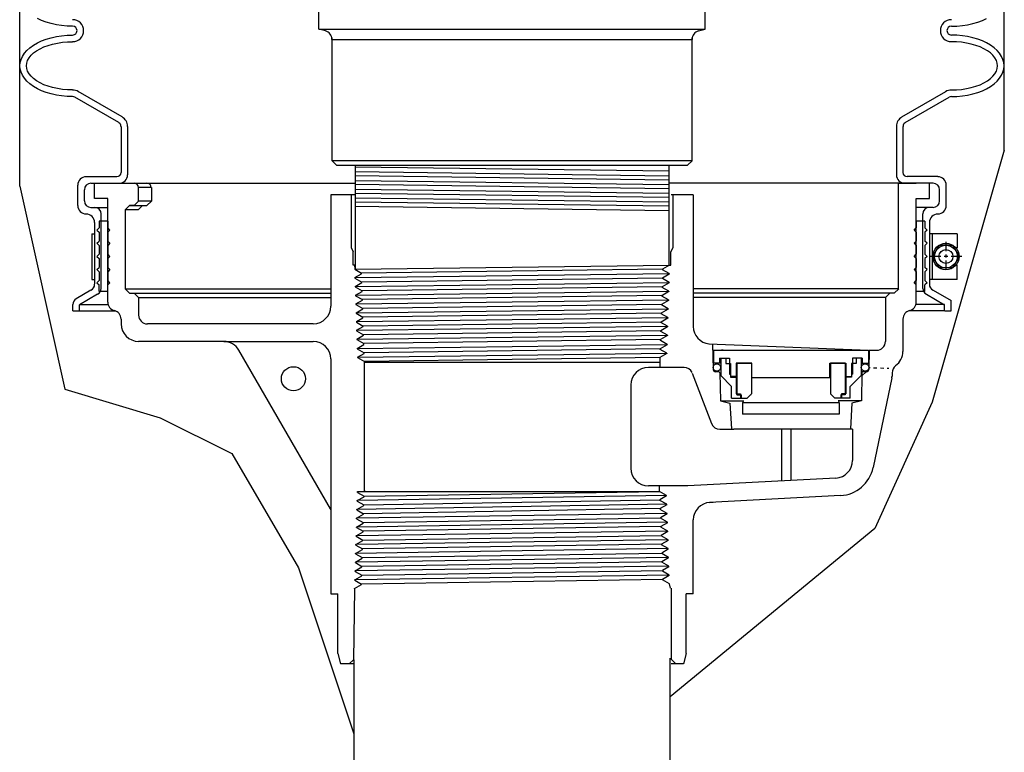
# Model space of a CAD drawing. Extents: x -169 to 7270, y -140 to 2984.
# Tile 99 of 256: x 988 to 1002, y 349 to 359. Entities that reach past the tile are written whole.
import ezdxf

# ---------------------------------------------------------------- set-up
doc = ezdxf.new("R2010")
doc.units = 0
doc.header["$MEASUREMENT"] = 0
doc.layers.get('DEFPOINTS').update_dxf_attribs({"linetype": 'CONTINUOUS'})
for name, color, linetype in [('GALV-4', 4, 'CONTINUOUS'), ('SPILL-BUCKET', 1, 'CONTINUOUS'), ('SWIVEL-ADAPTOR', 1, 'CONTINUOUS'), ('TOP', 7, 'CONTINUOUS')]:
    doc.layers.add(name, color=color, linetype=linetype)

msp = doc.modelspace()

# ---------------------------------------------------------------- linework, layer by layer
at = {"layer": 'DEFPOINTS', "linetype": 'Continuous'}
for points in [[(987.56171, 357.10163), (987.56171, 361.18697)], [(1001.57934, 357.61362), (1001.57934, 361.2285)], [(1001.57934, 357.61362), (1000.54992, 354.02438), (999.73603, 352.22857), (996.82052, 349.83096)], [(987.56171, 357.10163), (988.20597, 354.20901), (989.56241, 353.80242), (990.57976, 353.29415), (991.52934, 351.66779), (992.32052, 349.30348)]]:
    msp.add_lwpolyline(points, dxfattribs=at)
at = {"layer": 'GALV-4', "color": 1, "linetype": 'Continuous'}
for p, q in [((992.3356, 357.39966), (992.3356, 355.91729)), ((996.80545, 357.39966), (996.80545, 355.97737))]:
    msp.add_line(p, q, dxfattribs=at)
at = {"layer": 'GALV-4', "color": 7, "linetype": 'Continuous'}
for p, q in [((996.80545, 357.31346), (992.3356, 357.37282)), ((992.3356, 357.30753), (996.80545, 357.24975)), ((996.80545, 357.18769), (992.3356, 357.24805)), ((992.3356, 357.18275), (996.80545, 357.12584)), ((996.80545, 357.06302), (992.3356, 357.12215)), ((992.3356, 357.05795), (996.80545, 357.00036)), ((992.3353, 356.93317), (996.80545, 356.87566)), ((996.80545, 356.93833), (992.3356, 356.99735)), ((992.33101, 356.81419), (996.80545, 356.75417)), ((996.80545, 356.81364), (992.3356, 356.87257))]:
    msp.add_line(p, q, dxfattribs=at)
at = {"layer": 'GALV-4', "color": 1, "linetype": 'Continuous'}
msp.add_lwpolyline([(992.32052, 350.35548), (992.31564, 306.21808), (996.81564, 306.21808), (996.82052, 350.3812)], dxfattribs=at)
at = {"layer": 'SPILL-BUCKET', "linetype": 'Continuous'}
for p, q in [((987.87445, 359.46054), (987.81368, 359.48933)), ((987.94055, 359.43602), (987.87445, 359.46054)), ((988.00985, 359.4147), (987.94055, 359.43602)), ((988.08342, 359.39871), (988.00985, 359.4147)), ((1001.05763, 359.39871), (1001.1312, 359.4147)), ((1001.1312, 359.4147), (1001.2005, 359.43602)), ((1001.2005, 359.43602), (1001.2666, 359.46054)), ((1001.2666, 359.46054), (1001.32737, 359.48933)), ((988.15912, 359.38698), (988.08342, 359.39871)), ((988.23695, 359.37952), (988.15912, 359.38698)), ((988.31584, 359.37738), (988.23695, 359.37952)), ((1000.82521, 359.37738), (1000.9041, 359.37952)), ((1000.9041, 359.37952), (1000.98193, 359.38698)), ((1000.98193, 359.38698), (1001.05763, 359.39871)), ((987.75717, 359.10658), (987.81368, 359.13963)), ((987.75717, 359.10658), (987.81368, 359.13963)), ((987.81368, 359.13963), (987.87445, 359.16841)), ((987.81368, 359.13963), (987.87445, 359.16841)), ((987.87445, 359.16841), (987.94055, 359.19294)), ((987.87445, 359.16841), (987.94055, 359.19294)), ((987.94055, 359.19294), (988.00985, 359.21426)), ((987.94055, 359.19294), (988.00985, 359.21426)), ((988.00985, 359.21426), (988.08342, 359.23025)), ((988.00985, 359.21426), (988.08342, 359.23025)), ((988.03011, 359.12364), (988.09834, 359.13856)), ((988.08342, 359.23025), (988.15912, 359.24198)), ((988.08342, 359.23025), (988.15912, 359.24198)), ((988.09834, 359.13856), (988.16978, 359.14922)), ((988.15912, 359.24198), (988.23695, 359.24944)), ((988.15912, 359.24198), (988.23695, 359.24944)), ((988.16978, 359.14922), (988.24228, 359.15562)), ((988.23695, 359.24944), (988.31584, 359.25158)), ((988.23695, 359.24944), (988.31584, 359.25158)), ((988.24228, 359.15562), (988.31584, 359.15775)), ((1000.9041, 359.24944), (1000.82521, 359.25158)), ((1000.9041, 359.24944), (1000.82521, 359.25158)), ((1000.89877, 359.15562), (1000.82521, 359.15775)), ((1000.97127, 359.14922), (1000.89877, 359.15562)), ((1000.98193, 359.24198), (1000.9041, 359.24944)), ((1000.98193, 359.24198), (1000.9041, 359.24944)), ((1001.0427, 359.13856), (1000.97127, 359.14922)), ((1001.05763, 359.23025), (1000.98193, 359.24198)), ((1001.05763, 359.23025), (1000.98193, 359.24198)), ((1001.10987, 359.12364), (1001.0427, 359.13856)), ((1001.1312, 359.21426), (1001.05763, 359.23025)), ((1001.1312, 359.21426), (1001.05763, 359.23025)), ((1001.2005, 359.19294), (1001.1312, 359.21426)), ((1001.2005, 359.19294), (1001.1312, 359.21426)), ((1001.2666, 359.16841), (1001.2005, 359.19294)), ((1001.2666, 359.16841), (1001.2005, 359.19294)), ((1001.32737, 359.13963), (1001.2666, 359.16841)), ((1001.32737, 359.13963), (1001.2666, 359.16841)), ((1001.38281, 359.10658), (1001.32737, 359.13963)), ((1001.38281, 359.10658), (1001.32737, 359.13963)), ((987.60151, 358.94878), (987.6303, 358.9925)), ((987.60151, 358.94878), (987.6303, 358.9925)), ((987.6303, 358.9925), (987.66548, 359.03301)), ((987.6303, 358.9925), (987.66548, 359.03301)), ((987.66548, 359.03301), (987.70813, 359.07139)), ((987.66548, 359.03301), (987.70813, 359.07139)), ((987.70813, 359.07139), (987.75717, 359.10658)), ((987.70813, 359.07139), (987.75717, 359.10658)), ((987.72412, 358.96371), (987.7593, 358.99676)), ((987.7593, 358.99676), (987.80195, 359.02875)), ((987.80195, 359.02875), (987.85099, 359.05753)), ((987.85099, 359.05753), (987.90643, 359.08312)), ((987.90643, 359.08312), (987.96614, 359.10551)), ((987.96614, 359.10551), (988.03011, 359.12364)), ((1001.17491, 359.10551), (1001.10987, 359.12364)), ((1001.23461, 359.08312), (1001.17491, 359.10551)), ((1001.29006, 359.05753), (1001.23461, 359.08312)), ((1001.3391, 359.02875), (1001.29006, 359.05753)), ((1001.38175, 358.99676), (1001.3391, 359.02875)), ((1001.41693, 358.96371), (1001.38175, 358.99676)), ((1001.43292, 359.07139), (1001.38281, 359.10658)), ((1001.43292, 359.07139), (1001.38281, 359.10658)), ((1001.47557, 359.03301), (1001.43292, 359.07139)), ((1001.47557, 359.03301), (1001.43292, 359.07139)), ((1001.51075, 358.9925), (1001.47557, 359.03301)), ((1001.51075, 358.9925), (1001.47557, 359.03301)), ((1001.53954, 358.94878), (1001.51075, 358.9925)), ((1001.53954, 358.94878), (1001.51075, 358.9925)), ((987.56526, 358.81445), (987.56952, 358.86029)), ((987.56526, 358.81445), (987.56952, 358.86029)), ((987.56952, 358.86029), (987.58125, 358.90507)), ((987.56952, 358.86029), (987.58125, 358.90507)), ((987.58125, 358.90507), (987.60151, 358.94878)), ((987.58125, 358.90507), (987.60151, 358.94878)), ((987.65908, 358.81445), (987.66335, 358.85283)), ((987.66335, 358.85283), (987.67507, 358.89014)), ((987.67507, 358.89014), (987.69533, 358.92746)), ((987.69533, 358.92746), (987.72412, 358.96371)), ((1001.44572, 358.92746), (1001.41693, 358.96371)), ((1001.46597, 358.89014), (1001.44572, 358.92746)), ((1001.4777, 358.85283), (1001.46597, 358.89014)), ((1001.48197, 358.81445), (1001.4777, 358.85283)), ((1001.5598, 358.90507), (1001.53954, 358.94878)), ((1001.5598, 358.90507), (1001.53954, 358.94878)), ((1001.57152, 358.86029), (1001.5598, 358.90507)), ((1001.57152, 358.86029), (1001.5598, 358.90507)), ((1001.57579, 358.81445), (1001.57152, 358.86029)), ((1001.57579, 358.81445), (1001.57152, 358.86029)), ((987.56952, 358.7686), (987.56526, 358.81445)), ((987.58125, 358.72276), (987.56952, 358.7686)), ((987.60151, 358.67904), (987.58125, 358.72276)), ((987.66335, 358.775), (987.65908, 358.81445)), ((987.67507, 358.73768), (987.66335, 358.775)), ((987.69533, 358.70037), (987.67507, 358.73768)), ((1001.44572, 358.70037), (1001.46597, 358.73768)), ((1001.46597, 358.73768), (1001.4777, 358.775)), ((1001.4777, 358.775), (1001.48197, 358.81445)), ((1001.53954, 358.67904), (1001.5598, 358.72276)), ((1001.5598, 358.72276), (1001.57152, 358.7686)), ((1001.57152, 358.7686), (1001.57579, 358.81445)), ((987.6303, 358.6364), (987.60151, 358.67904)), ((987.66548, 358.59482), (987.6303, 358.6364)), ((987.70813, 358.55643), (987.66548, 358.59482)), ((987.72412, 358.66518), (987.69533, 358.70037)), ((987.7593, 358.63106), (987.72412, 358.66518)), ((987.80195, 358.59908), (987.7593, 358.63106)), ((987.85099, 358.57029), (987.80195, 358.59908)), ((1001.29006, 358.57029), (1001.3391, 358.59908)), ((1001.3391, 358.59908), (1001.38175, 358.63106)), ((1001.38175, 358.63106), (1001.41693, 358.66518)), ((1001.41693, 358.66518), (1001.44572, 358.70037)), ((1001.43292, 358.55643), (1001.47557, 358.59482)), ((1001.47557, 358.59482), (1001.51075, 358.6364)), ((1001.51075, 358.6364), (1001.53954, 358.67904)), ((987.75717, 358.52125), (987.70813, 358.55643)), ((987.81368, 358.4882), (987.75717, 358.52125)), ((987.87445, 358.45941), (987.81368, 358.4882)), ((987.90643, 358.5447), (987.85099, 358.57029)), ((987.94055, 358.43489), (987.87445, 358.45941)), ((987.96614, 358.52232), (987.90643, 358.5447)), ((988.00985, 358.41357), (987.94055, 358.43489)), ((988.03011, 358.50419), (987.96614, 358.52232)), ((988.09834, 358.48926), (988.03011, 358.50419)), ((988.16978, 358.4786), (988.09834, 358.48926)), ((988.24228, 358.47221), (988.16978, 358.4786)), ((988.31584, 358.47007), (988.24228, 358.47221)), ((989.02058, 358.08625), (988.39367, 358.44875)), ((1000.12047, 358.08625), (1000.74738, 358.44875)), ((1000.82521, 358.47007), (1000.89877, 358.47221)), ((1000.89877, 358.47221), (1000.97127, 358.4786)), ((1000.97127, 358.4786), (1001.0427, 358.48926)), ((1001.0427, 358.48926), (1001.10987, 358.50419)), ((1001.10987, 358.50419), (1001.17491, 358.52232)), ((1001.1312, 358.41357), (1001.2005, 358.43489)), ((1001.17491, 358.52232), (1001.23461, 358.5447)), ((1001.2005, 358.43489), (1001.2666, 358.45941)), ((1001.23461, 358.5447), (1001.29006, 358.57029)), ((1001.2666, 358.45941), (1001.32737, 358.4882)), ((1001.32737, 358.4882), (1001.38281, 358.52125)), ((1001.38281, 358.52125), (1001.43292, 358.55643)), ((988.08342, 358.39757), (988.00985, 358.41357)), ((988.15912, 358.38585), (988.08342, 358.39757)), ((988.23695, 358.37838), (988.15912, 358.38585)), ((988.31584, 358.37625), (988.23695, 358.37838)), ((988.97367, 358.00522), (988.34676, 358.36772)), ((1000.16738, 358.00522), (1000.79429, 358.36772)), ((1000.82521, 358.37625), (1000.9041, 358.37838)), ((1000.9041, 358.37838), (1000.98193, 358.38585)), ((1000.98193, 358.38585), (1001.05763, 358.39757)), ((1001.05763, 358.39757), (1001.1312, 358.41357)), ((989.00459, 357.95085), (989.00459, 357.29622)), ((989.09841, 357.95085), (989.09841, 357.2621)), ((1000.04264, 357.95085), (1000.04264, 357.2621)), ((1000.13646, 357.95085), (1000.13646, 357.29622)), ((988.50775, 357.23652), (988.94488, 357.23652)), ((1000.6333, 357.23652), (1000.19617, 357.23652)), ((988.38834, 356.82391), (988.38834, 357.11604)), ((988.48216, 356.89214), (988.48216, 357.04887)), ((988.57599, 357.14269), (988.97793, 357.14269)), ((988.62823, 356.92306), (988.62823, 357.14269)), ((988.62823, 356.92306), (988.62823, 357.14269)), ((988.62823, 357.14269), (988.81588, 357.14269)), ((988.62823, 357.14269), (992.3356, 357.14269)), ((988.94169, 357.14269), (992.3356, 357.14269)), ((989.25514, 356.88894), (989.25514, 357.07979)), ((989.43639, 357.07979), (989.25514, 357.07979)), ((989.43639, 357.07979), (989.43639, 356.88894)), ((1000.19937, 357.14269), (996.80545, 357.14269)), ((1000.51282, 357.14269), (999.52768, 357.14269)), ((1000.07462, 355.63833), (1000.07462, 357.14269)), ((1000.07569, 357.14269), (1000.32517, 357.14269)), ((1000.56506, 357.14269), (1000.16311, 357.14269)), ((1000.51282, 356.92306), (1000.51282, 357.14269)), ((1000.65888, 356.89214), (1000.65888, 357.04887)), ((1000.75271, 356.82391), (1000.75271, 357.11604)), ((988.81588, 356.92306), (988.62823, 356.92306)), ((988.81588, 355.45068), (988.81588, 356.92306)), ((989.19224, 356.82711), (989.25514, 356.88894)), ((989.43639, 356.88894), (989.25514, 356.88894)), ((989.37348, 356.82711), (989.43639, 356.88894)), ((991.98986, 356.97744), (991.98986, 355.39098)), ((992.3356, 356.97744), (991.98986, 356.97744)), ((992.27986, 356.97744), (992.27986, 356.22685)), ((997.15012, 356.97744), (996.8356, 356.97744)), ((996.86119, 356.97744), (996.86119, 356.22685)), ((997.15012, 356.97744), (997.15012, 355.10418)), ((1000.32517, 356.92306), (1000.51282, 356.92306)), ((1000.32517, 355.45068), (1000.32517, 356.92306)), ((988.57599, 356.79832), (988.62823, 356.79832)), ((988.62823, 356.79832), (988.81588, 356.79832)), ((989.06536, 356.7642), (989.1272, 356.82711)), ((989.24661, 356.7642), (989.06536, 356.7642)), ((989.06643, 355.63833), (989.06643, 356.7642)), ((989.1272, 356.82711), (989.37348, 356.82711)), ((989.1272, 356.82711), (989.28606, 356.82711)), ((989.19224, 356.82711), (989.1272, 356.82711)), ((989.24661, 356.7642), (989.30845, 356.82711)), ((1000.51282, 356.79832), (1000.32517, 356.79832)), ((1000.56506, 356.79832), (1000.51282, 356.79832)), ((988.72205, 355.64579), (988.72205, 356.7045)), ((1000.419, 355.64579), (1000.419, 356.7045)), ((988.62823, 356.58402), (988.62823, 355.71083)), ((988.65915, 356.47527), (988.69114, 356.50619)), ((988.65915, 356.47527), (988.69114, 356.44435)), ((988.69114, 356.60001), (988.69114, 356.50619)), ((988.81588, 356.60001), (988.69114, 356.60001)), ((988.81588, 356.60001), (988.81588, 356.50619)), ((988.8468, 356.47527), (988.81588, 356.50619)), ((988.8468, 356.47527), (988.81588, 356.44435)), ((1000.29425, 356.47527), (1000.32517, 356.50619)), ((1000.29425, 356.47527), (1000.32517, 356.44435)), ((1000.44991, 356.60001), (1000.32517, 356.60001)), ((1000.32517, 356.60001), (1000.32517, 356.50619)), ((1000.44991, 356.60001), (1000.44991, 356.50619)), ((1000.4819, 356.47527), (1000.44991, 356.50619)), ((1000.4819, 356.47527), (1000.44991, 356.44435)), ((1000.51282, 356.58402), (1000.51282, 355.70336)), ((988.69114, 356.44435), (988.69114, 356.31854)), ((988.81588, 356.44435), (988.81588, 356.31854)), ((1000.32517, 356.44435), (1000.32517, 356.31854)), ((1000.44991, 356.44435), (1000.44991, 356.31854)), ((988.65915, 356.28762), (988.69114, 356.31854)), ((988.65915, 356.28762), (988.69114, 356.25671)), ((988.69114, 356.25671), (988.69114, 356.1309)), ((988.8468, 356.28762), (988.81588, 356.31854)), ((988.8468, 356.28762), (988.81588, 356.25671)), ((988.81588, 356.25671), (988.81588, 356.1309)), ((992.27986, 356.22685), (992.30865, 356.16502)), ((996.86119, 356.22685), (996.8324, 356.16502)), ((1000.29425, 356.28762), (1000.32517, 356.31854)), ((1000.29425, 356.28762), (1000.32517, 356.25671)), ((1000.32517, 356.25671), (1000.32517, 356.1309)), ((1000.4819, 356.28762), (1000.44991, 356.31854)), ((1000.4819, 356.28762), (1000.44991, 356.25671)), ((1000.44991, 356.25671), (1000.44991, 356.1309)), ((988.65915, 356.09998), (988.69114, 356.1309)), ((988.65915, 356.09998), (988.69114, 356.06906)), ((988.69114, 356.06906), (988.69114, 355.94325)), ((988.8468, 356.09998), (988.81588, 356.1309)), ((988.8468, 356.09998), (988.81588, 356.06906)), ((988.81588, 356.06906), (988.81588, 355.94325)), ((992.30865, 355.97737), (992.30865, 356.16502)), ((996.8324, 355.97737), (996.8324, 356.16502)), ((1000.29425, 356.09998), (1000.32517, 356.1309)), ((1000.29425, 356.09998), (1000.32517, 356.06906)), ((1000.32517, 356.06906), (1000.32517, 355.94325)), ((1000.4819, 356.09998), (1000.44991, 356.1309)), ((1000.4819, 356.09998), (1000.44991, 356.06906)), ((1000.44991, 356.06906), (1000.44991, 355.94325)), ((988.65915, 355.91233), (988.69114, 355.94325)), ((988.65915, 355.91233), (988.69114, 355.88142)), ((988.8468, 355.91233), (988.81588, 355.94325)), ((988.8468, 355.91233), (988.81588, 355.88142)), ((992.3289, 355.97737), (992.30865, 355.97737)), ((992.3289, 355.97737), (992.33101, 355.91723)), ((992.33101, 355.91723), (992.42912, 355.86009)), ((996.81321, 355.97417), (996.71512, 355.9166)), ((996.71512, 355.9166), (996.71512, 355.9102)), ((996.81001, 355.85583), (996.71512, 355.9102)), ((996.81001, 355.85583), (996.71512, 355.9102)), ((996.79402, 355.97737), (996.79509, 355.97737)), ((996.79722, 355.97737), (996.79828, 355.97737)), ((996.81428, 355.97737), (996.81428, 355.97417)), ((996.81428, 355.97737), (996.8324, 355.97737)), ((1000.29425, 355.91233), (1000.32517, 355.94325)), ((1000.29425, 355.91233), (1000.32517, 355.88142)), ((1000.4819, 355.91233), (1000.44991, 355.94325)), ((1000.4819, 355.91233), (1000.44991, 355.88142)), ((988.69114, 355.88142), (988.69114, 355.75561)), ((988.81588, 355.88142), (988.81588, 355.75561)), ((992.3353, 355.79825), (992.42912, 355.85263)), ((992.3353, 355.79825), (992.3353, 355.79186)), ((992.3353, 355.79186), (992.43232, 355.73535)), ((992.42912, 355.85263), (992.42912, 355.86009)), ((996.81001, 355.84943), (996.71193, 355.79186)), ((996.81001, 355.84836), (996.71193, 355.79186)), ((996.71193, 355.79186), (996.71193, 355.78546)), ((996.71193, 355.79186), (996.71193, 355.78546)), ((996.80681, 355.73002), (996.71193, 355.78546)), ((996.80681, 355.73108), (996.71193, 355.78546)), ((996.81001, 355.85583), (996.81001, 355.84836)), ((1000.32517, 355.88142), (1000.32517, 355.75561)), ((1000.44991, 355.88142), (1000.44991, 355.75561)), ((988.65915, 355.72469), (988.69114, 355.75561)), ((988.65915, 355.72469), (988.69114, 355.69377)), ((988.69114, 355.59995), (988.69114, 355.69377)), ((988.8468, 355.72469), (988.81588, 355.75561)), ((988.8468, 355.72469), (988.81588, 355.69377)), ((988.81588, 355.59995), (988.81588, 355.69377)), ((989.06536, 355.63833), (991.98986, 355.63833)), ((989.1272, 355.57542), (989.06536, 355.63833)), ((992.3385, 355.67351), (992.43232, 355.72789)), ((992.3385, 355.67351), (992.3385, 355.66711)), ((992.3385, 355.66711), (992.43659, 355.61061)), ((992.43232, 355.72789), (992.43232, 355.73535)), ((996.80575, 355.72362), (996.70766, 355.66711)), ((996.70766, 355.66711), (996.70766, 355.65965)), ((996.80255, 355.60528), (996.70766, 355.65965)), ((996.80681, 355.73002), (996.80575, 355.72362)), ((1000.07462, 355.63833), (997.15012, 355.63833)), ((1000.01279, 355.57542), (1000.07569, 355.63833)), ((1000.29425, 355.72469), (1000.32517, 355.75561)), ((1000.29425, 355.72469), (1000.32517, 355.69377)), ((1000.32517, 355.59995), (1000.32517, 355.69377)), ((1000.4819, 355.72469), (1000.44991, 355.75561)), ((1000.4819, 355.72469), (1000.44991, 355.69377)), ((1000.44991, 355.59995), (1000.44991, 355.69377)), ((988.57599, 355.61914), (988.36595, 355.49866)), ((988.66981, 355.56156), (988.41287, 355.41337)), ((988.69753, 355.59995), (988.69114, 355.60634)), ((988.81588, 355.59995), (988.69114, 355.59995)), ((989.1272, 355.57542), (989.19224, 355.57542)), ((989.25514, 355.51359), (989.19224, 355.57542)), ((989.19224, 355.57542), (991.98986, 355.57542)), ((989.25514, 355.51359), (991.98986, 355.51359)), ((989.25514, 355.51359), (989.25514, 355.26517)), ((992.34276, 355.54877), (992.43765, 355.60314)), ((992.34276, 355.54877), (992.34276, 355.54131)), ((992.34276, 355.54131), (992.44085, 355.4848)), ((992.43765, 355.60314), (992.43659, 355.61061)), ((996.70446, 355.54131), (996.7034, 355.53491)), ((996.79828, 355.48053), (996.7034, 355.53491)), ((996.80255, 355.59888), (996.70446, 355.54131)), ((996.80255, 355.60528), (996.80255, 355.59888)), ((1000.01279, 355.57542), (997.15012, 355.57542)), ((999.88591, 355.51359), (997.15012, 355.51359)), ((999.88591, 355.51359), (999.94881, 355.57542)), ((999.88591, 355.51359), (999.88591, 354.88988)), ((999.94988, 355.57542), (999.94881, 355.57542)), ((1000.44991, 355.59995), (1000.32517, 355.59995)), ((1000.47124, 355.56156), (1000.72819, 355.41337)), ((1000.56506, 355.61914), (1000.82201, 355.47094)), ((988.31904, 355.32701), (988.31904, 355.41657)), ((988.41287, 355.41443), (988.81588, 355.41443)), ((988.41287, 355.32701), (988.41287, 355.41337)), ((992.34596, 355.42403), (992.44085, 355.4784)), ((992.34596, 355.42403), (992.34703, 355.41657)), ((992.34703, 355.41657), (992.44512, 355.36006)), ((992.35023, 355.29822), (992.44512, 355.35366)), ((992.44085, 355.4784), (992.44085, 355.4848)), ((992.44512, 355.35366), (992.44512, 355.36006)), ((996.79402, 355.34833), (996.69593, 355.29182)), ((996.79828, 355.47307), (996.7002, 355.41657)), ((996.7002, 355.41657), (996.7002, 355.4091)), ((996.79509, 355.35473), (996.7002, 355.4091)), ((996.79509, 355.35473), (996.79402, 355.34833)), ((996.79828, 355.48053), (996.79828, 355.47307)), ((1000.72819, 355.41443), (1000.32517, 355.41443)), ((1000.72819, 355.32701), (1000.72819, 355.41337)), ((1000.82201, 355.32701), (1000.82201, 355.47094)), ((988.31904, 355.32701), (988.41287, 355.32701)), ((988.41287, 355.32701), (988.92676, 355.32701)), ((989.00459, 355.20866), (989.00459, 355.14043)), ((992.35023, 355.29822), (992.35023, 355.29182)), ((992.35023, 355.29182), (992.44832, 355.23532)), ((992.35449, 355.17348), (992.44832, 355.22785)), ((992.44832, 355.22785), (992.44832, 355.23532)), ((996.79082, 355.22359), (996.69273, 355.16602)), ((996.69593, 355.29182), (996.69593, 355.28436)), ((996.79082, 355.22999), (996.69593, 355.28436)), ((996.79082, 355.22999), (996.79082, 355.22359)), ((1000.13646, 355.20866), (1000.13646, 354.74808)), ((1000.72819, 355.32701), (1000.22069, 355.32701)), ((1000.73138, 355.32701), (1000.82201, 355.32701)), ((991.74038, 355.14043), (989.37988, 355.14043)), ((992.35449, 355.17348), (992.35449, 355.16602)), ((992.35449, 355.16602), (992.45258, 355.10951)), ((992.35769, 355.04874), (992.45258, 355.10311)), ((992.45258, 355.10311), (992.45258, 355.10951)), ((996.78656, 355.09778), (996.68847, 355.04127)), ((996.69167, 355.15962), (996.69273, 355.16602)), ((996.78656, 355.10524), (996.69167, 355.15962)), ((996.78656, 355.10524), (996.78656, 355.09778)), ((992.35769, 355.04874), (992.35876, 355.04127)), ((992.35876, 355.04127), (992.45578, 354.98477)), ((992.36195, 354.92293), (992.45578, 354.9773)), ((992.45578, 354.9773), (992.45578, 354.98477)), ((996.78229, 354.97304), (996.68421, 354.91653)), ((996.68847, 355.03381), (996.68847, 355.04127)), ((996.78336, 354.97944), (996.68847, 355.03381)), ((996.78336, 354.97944), (996.78229, 354.97304)), ((990.46631, 354.88988), (989.25514, 354.88988)), ((990.46631, 354.88988), (991.74038, 354.88988)), ((992.36195, 354.92293), (992.36195, 354.91653)), ((992.36195, 354.91653), (992.46004, 354.86002)), ((992.36622, 354.79179), (992.46111, 354.84616)), ((992.36622, 354.79179), (992.36622, 354.78433)), ((992.46111, 354.84616), (992.46004, 354.86002)), ((996.77803, 354.84083), (996.68101, 354.78433)), ((996.68421, 354.90267), (996.68421, 354.91653)), ((996.77909, 354.8483), (996.68421, 354.90267)), ((996.77909, 354.8483), (996.77803, 354.84083)), ((997.37508, 354.85469), (999.64602, 354.76514)), ((997.42732, 354.85256), (997.43372, 354.489)), ((991.98666, 352.50699), (990.68274, 354.76514)), ((992.36622, 354.78433), (992.46431, 354.72782)), ((992.37049, 354.66598), (992.46431, 354.72036)), ((992.37049, 354.66598), (992.37049, 354.65958)), ((992.37049, 354.65958), (992.46857, 354.60308)), ((992.46431, 354.72036), (992.46431, 354.72782)), ((996.67674, 354.65958), (996.67568, 354.52098)), ((996.77483, 354.71609), (996.67674, 354.65958)), ((996.68101, 354.77686), (996.68101, 354.78433)), ((996.77483, 354.72249), (996.68101, 354.77686)), ((996.77483, 354.72249), (996.77483, 354.71609)), ((997.43799, 354.76514), (997.43799, 354.58282)), ((997.43799, 354.76514), (999.64602, 354.76514)), ((997.44758, 354.76514), (997.66615, 354.76514)), ((997.52648, 354.65106), (997.52648, 354.58282)), ((997.52648, 354.65106), (997.66615, 354.65106)), ((997.54247, 354.65106), (997.54247, 354.40584)), ((997.54247, 354.65106), (997.6139, 354.65106)), ((997.57552, 354.76514), (997.55527, 354.76514)), ((997.6139, 354.65106), (997.6139, 354.57536)), ((997.66615, 354.65106), (997.66615, 354.42609)), ((999.55753, 354.65106), (999.41786, 354.65106)), ((999.41786, 354.65106), (999.41786, 354.42609)), ((999.54154, 354.65106), (999.47011, 354.65106)), ((999.47011, 354.65106), (999.47011, 354.57536)), ((999.54154, 354.65106), (999.54154, 354.40584)), ((999.55753, 354.65106), (999.55753, 354.58282)), ((999.64602, 354.76514), (999.64602, 354.58282)), ((999.65455, 354.76514), (999.64922, 354.489)), ((999.65455, 354.76514), (999.76117, 354.76514)), ((991.98986, 354.64039), (991.98986, 351.29795)), ((992.46857, 352.75327), (992.46857, 354.60308)), ((992.46857, 354.58922), (992.46857, 354.60308)), ((996.6762, 354.58922), (992.46857, 354.58922)), ((997.02111, 354.52098), (996.51307, 354.52098)), ((997.54247, 354.58282), (997.43799, 354.58282)), ((997.6139, 354.57536), (997.68001, 354.57536)), ((997.68001, 354.57536), (997.68001, 354.38131)), ((997.75997, 354.58069), (997.75997, 354.39304)), ((997.98706, 354.58069), (997.75997, 354.58069)), ((997.7717, 354.58069), (997.7717, 354.12863)), ((997.7717, 354.58069), (997.97853, 354.58069)), ((997.97853, 354.58069), (997.97853, 354.14249)), ((997.98706, 354.37492), (997.98706, 354.58069)), ((999.09695, 354.58069), (999.32404, 354.58069)), ((999.09695, 354.37492), (999.09695, 354.58069)), ((999.31231, 354.58069), (999.10441, 354.58069)), ((999.10441, 354.58069), (999.10441, 354.14249)), ((999.31231, 354.58069), (999.31231, 354.12863)), ((999.32404, 354.58069), (999.32404, 354.39304)), ((999.404, 354.57536), (999.404, 354.38131)), ((999.47011, 354.57536), (999.404, 354.57536)), ((999.54154, 354.58282), (999.64602, 354.58282)), ((999.67054, 354.51352), (999.64602, 354.51459)), ((999.7665, 354.50926), (999.71852, 354.51139)), ((999.86246, 354.50606), (999.81448, 354.50819)), ((997.13733, 354.43995), (997.41133, 353.72029)), ((997.51582, 354.45808), (997.46571, 354.45808)), ((997.53074, 354.44315), (997.53821, 354.04547)), ((997.69707, 354.25018), (997.54247, 354.40584)), ((997.66615, 354.42609), (997.68001, 354.41756)), ((997.68001, 354.41756), (997.68001, 354.39304)), ((997.7717, 354.39304), (997.68001, 354.39304)), ((997.68001, 354.38131), (997.7717, 354.38131)), ((997.75997, 354.38131), (997.75997, 354.14249)), ((997.98706, 354.37492), (999.09695, 354.37492)), ((999.31231, 354.39304), (999.404, 354.39304)), ((999.404, 354.38131), (999.31231, 354.38131)), ((999.32404, 354.38131), (999.32404, 354.14249)), ((999.38588, 354.25018), (999.54154, 354.40584)), ((999.41786, 354.42609), (999.404, 354.41756)), ((999.404, 354.41756), (999.404, 354.39304)), ((999.5522, 354.44315), (999.5458, 354.04547)), ((999.6183, 354.45808), (999.54794, 354.45808)), ((999.61191, 354.45808), (999.5522, 354.39837)), ((999.97867, 354.36959), (999.71213, 353.09338)), ((999.93496, 354.50286), (999.9115, 354.50392)), ((999.9808, 354.44422), (999.9808, 354.39517)), ((996.26307, 354.27098), (996.26307, 353.0843)), ((997.69707, 354.08065), (997.69707, 354.25018)), ((999.38588, 354.08065), (999.38588, 354.25018)), ((997.75997, 354.14249), (997.82287, 354.14249)), ((997.7717, 354.12863), (997.83247, 354.12863)), ((997.82287, 354.14249), (997.82287, 354.08065)), ((997.83247, 354.12863), (997.83247, 354.08065)), ((997.9167, 354.08065), (997.97853, 354.14249)), ((997.97107, 354.13503), (997.97427, 354.13503)), ((999.16731, 354.08065), (999.10441, 354.14249)), ((999.11187, 354.13503), (999.10867, 354.13503)), ((999.25154, 354.12863), (999.25154, 354.08065)), ((999.31231, 354.12863), (999.25154, 354.12863)), ((999.26114, 354.14249), (999.26114, 354.08065)), ((999.32404, 354.14249), (999.26114, 354.14249)), ((997.53821, 354.04547), (997.87085, 354.04547)), ((997.53821, 354.04547), (997.67361, 354.00922)), ((997.67361, 354.00922), (997.69387, 353.64672)), ((997.69707, 354.08065), (997.84953, 354.08065)), ((997.83247, 354.08065), (997.9199, 354.08065)), ((997.85379, 354.01562), (997.85379, 353.85676)), ((999.23022, 354.01455), (997.85379, 354.01562)), ((999.25154, 354.08065), (999.16305, 354.08065)), ((999.5458, 354.04547), (999.21209, 354.04547)), ((999.23022, 354.01455), (999.23022, 353.85676)), ((999.38588, 354.08065), (999.23342, 354.08065)), ((999.2654, 354.08065), (999.26114, 354.08492)), ((999.40933, 354.00922), (999.38908, 353.64672)), ((999.5458, 354.04547), (999.40933, 354.00922)), ((999.23022, 353.85676), (997.85379, 353.85676)), ((997.52754, 353.63926), (997.72905, 353.63926)), ((999.41786, 353.63926), (997.72905, 353.63926)), ((998.40927, 353.63926), (998.40927, 352.90467)), ((998.54147, 353.63926), (998.54147, 352.91213)), ((999.41786, 353.63926), (999.41786, 353.19467)), ((997.07229, 352.8343), (996.51307, 352.8343)), ((996.67248, 352.75327), (996.67248, 352.8343)), ((999.18117, 352.94518), (997.07229, 352.8343)), ((992.36942, 352.74155), (992.36942, 352.75327)), ((992.36942, 352.75327), (996.67248, 352.75327)), ((992.36942, 352.74155), (992.46431, 352.68717)), ((992.46431, 352.67971), (992.46431, 352.68717)), ((992.46964, 352.76713), (992.46857, 352.75327)), ((996.77057, 352.69677), (996.67248, 352.75327)), ((996.77057, 352.69037), (996.67674, 352.63493)), ((996.77057, 352.69037), (996.77057, 352.69677)), ((999.24834, 352.6957), (997.38041, 352.59761)), ((992.36195, 352.49846), (992.46004, 352.55497)), ((992.36622, 352.6232), (992.46431, 352.67971)), ((992.36622, 352.61681), (992.36622, 352.6232)), ((992.36622, 352.61681), (992.46111, 352.56243)), ((992.46004, 352.55497), (992.46111, 352.56243)), ((996.67674, 352.63493), (996.67674, 352.62747)), ((996.77483, 352.57203), (996.67674, 352.62747)), ((996.77483, 352.56456), (996.67994, 352.51019)), ((996.77483, 352.56456), (996.77483, 352.57203)), ((997.38041, 352.59761), (997.43479, 352.60081)), ((992.35876, 352.37265), (992.45684, 352.43023)), ((992.36195, 352.491), (992.36195, 352.49953)), ((992.36195, 352.491), (992.45684, 352.43769)), ((992.45684, 352.43023), (992.45684, 352.43769)), ((996.67994, 352.51019), (996.68101, 352.49633)), ((996.77909, 352.43982), (996.68101, 352.49633)), ((996.77909, 352.43342), (996.68527, 352.37798)), ((996.77909, 352.43342), (996.77909, 352.43982)), ((992.35556, 352.24791), (992.45365, 352.30442)), ((992.35876, 352.36625), (992.35876, 352.37265)), ((992.35876, 352.36625), (992.45365, 352.31188)), ((992.45365, 352.30548), (992.45151, 352.30442)), ((992.45365, 352.30442), (992.45365, 352.31188)), ((996.68527, 352.37798), (996.68527, 352.37159)), ((996.78336, 352.31508), (996.68527, 352.37159)), ((996.78336, 352.30762), (996.68847, 352.25324)), ((996.78336, 352.30762), (996.78336, 352.31508)), ((997.15012, 351.29795), (997.15012, 352.34813)), ((992.35129, 352.12317), (992.44938, 352.17968)), ((992.35129, 352.11571), (992.35129, 352.12317)), ((992.35449, 352.24151), (992.35556, 352.24791)), ((992.35449, 352.24151), (992.44938, 352.18714)), ((992.44938, 352.17968), (992.44938, 352.18714)), ((996.68847, 352.25324), (996.68954, 352.24578)), ((996.78762, 352.18927), (996.68954, 352.24578)), ((996.78762, 352.18287), (996.6938, 352.1285)), ((996.6938, 352.1285), (996.6938, 352.12104)), ((996.78762, 352.18287), (996.78762, 352.18927)), ((992.34809, 351.99736), (992.44618, 352.05493)), ((992.34809, 351.99096), (992.34809, 351.99736)), ((992.34809, 351.99096), (992.44192, 351.93659)), ((992.35129, 352.11571), (992.44618, 352.06133)), ((992.44618, 352.05493), (992.44618, 352.06133)), ((996.79189, 352.06453), (996.6938, 352.12104)), ((996.79189, 352.05813), (996.697, 352.00269)), ((996.697, 352.00269), (996.697, 351.99629)), ((996.79615, 351.93979), (996.697, 351.99629)), ((996.79189, 352.05813), (996.79189, 352.06453)), ((992.34383, 351.87262), (992.44192, 351.92913)), ((992.34383, 351.86622), (992.34383, 351.87262)), ((992.34383, 351.86622), (992.43872, 351.81185)), ((992.44192, 351.92913), (992.44192, 351.93659)), ((996.79615, 351.93232), (996.70233, 351.87795)), ((996.70233, 351.87795), (996.70233, 351.87049)), ((996.80042, 351.81398), (996.70233, 351.87049)), ((996.79615, 351.93232), (996.79615, 351.93979)), ((992.34063, 351.74788), (992.43872, 351.80438)), ((992.34063, 351.74041), (992.34063, 351.74788)), ((992.34063, 351.74041), (992.43446, 351.68604)), ((992.43872, 351.80438), (992.43872, 351.81185)), ((996.80042, 351.80758), (996.70553, 351.75321)), ((996.70553, 351.75321), (996.70553, 351.74574)), ((996.80468, 351.68924), (996.70553, 351.74574)), ((996.80042, 351.80758), (996.80042, 351.81398)), ((992.33637, 351.61567), (992.33743, 351.62207)), ((992.33637, 351.61567), (992.43126, 351.5613)), ((992.33743, 351.62207), (992.43446, 351.67964)), ((992.43446, 351.67964), (992.43446, 351.68604)), ((996.80468, 351.68284), (996.71086, 351.6274)), ((996.71086, 351.6274), (996.71086, 351.621)), ((996.80788, 351.5645), (996.71086, 351.621)), ((996.80468, 351.68284), (996.80468, 351.68924)), ((996.80895, 351.55703), (996.80788, 351.5645)), ((992.32997, 351.37259), (992.42806, 351.42909)), ((992.33317, 351.49733), (992.43126, 351.55383)), ((992.33317, 351.49093), (992.33317, 351.49733)), ((992.33317, 351.49093), (992.42806, 351.43549)), ((992.42806, 351.42909), (992.42806, 351.43549)), ((992.43126, 351.55383), (992.43126, 351.5613)), ((996.80895, 351.55703), (996.71406, 351.50266)), ((996.71406, 351.50266), (996.71406, 351.49519)), ((996.81215, 351.43869), (996.71406, 351.49519)), ((996.82494, 351.37898), (996.81215, 351.43869)), ((991.98986, 351.29795), (992.08902, 351.29795)), ((992.08902, 350.44715), (992.08902, 351.29795)), ((992.32997, 351.36939), (992.31398, 350.35546)), ((992.32997, 351.36939), (992.32997, 351.37259)), ((996.83454, 351.37898), (996.83773, 350.36399)), ((997.05203, 350.44715), (997.05203, 351.29795)), ((997.15012, 351.29795), (997.05203, 351.29795)), ((992.08902, 350.44715), (992.12846, 350.29789)), ((997.05203, 350.44715), (997.01259, 350.29789)), ((992.25427, 350.29789), (992.31185, 350.35546)), ((992.31185, 350.35546), (992.31398, 350.35547)), ((996.90384, 350.29789), (996.8356, 350.36612)), ((992.31398, 350.29789), (992.12846, 350.29789)), ((997.01259, 350.29789), (996.83773, 350.29789))]:
    msp.add_line(p, q, dxfattribs=at)
at = {"layer": 'SPILL-BUCKET', "color": 7, "linetype": 'Continuous'}
for p, q in [((988.58772, 356.4241), (988.62823, 356.4241)), ((988.58772, 356.4241), (988.58772, 355.77373)), ((988.62823, 356.4241), (988.62823, 355.77373)), ((1000.55333, 356.4241), (1000.51282, 356.4241)), ((1000.51282, 356.4241), (1000.51282, 355.77373)), ((1000.9105, 356.4241), (1000.55333, 356.4241)), ((1000.55333, 356.4241), (1000.55333, 355.77373)), ((1000.9105, 356.4241), (1000.9105, 356.22472)), ((1000.55973, 356.09891), (1000.65462, 356.26204)), ((1000.65462, 356.26204), (1000.84226, 356.26204)), ((1000.74844, 356.30575), (1000.74844, 356.17354)), ((1000.74844, 356.30575), (1000.74844, 356.17354)), ((1000.84226, 356.26204), (1000.93609, 356.09891)), ((1000.9105, 356.22472), (1000.88811, 356.22472)), ((1000.67488, 356.09891), (1000.52561, 356.09891)), ((1000.67488, 356.09891), (1000.52561, 356.09891)), ((1000.65462, 355.93686), (1000.55973, 356.09891)), ((1000.77403, 356.09891), (1000.72499, 356.09891)), ((1000.77403, 356.09891), (1000.72499, 356.09891)), ((1000.74844, 356.12983), (1000.74844, 356.08505)), ((1000.74844, 356.12983), (1000.74844, 356.08505)), ((1000.93609, 356.09891), (1000.84226, 355.93686)), ((992.33101, 355.91723), (996.81428, 355.97737)), ((996.71512, 355.9166), (992.42912, 355.86009)), ((1000.84226, 355.93686), (1000.65462, 355.93686)), ((1000.74844, 356.04134), (1000.74844, 355.90913)), ((1000.74844, 356.04134), (1000.74844, 355.90913)), ((1000.9105, 355.97417), (1000.88811, 355.97417)), ((1000.9105, 355.77373), (1000.9105, 355.97417)), ((988.58772, 355.77373), (988.62823, 355.77373)), ((992.3353, 355.79825), (996.81001, 355.85583)), ((996.71193, 355.79186), (992.43232, 355.73535)), ((1000.55333, 355.77373), (1000.51282, 355.77373)), ((1000.9105, 355.77373), (1000.55333, 355.77373)), ((992.3385, 355.67351), (996.80681, 355.73108)), ((996.70766, 355.66711), (992.43659, 355.61061)), ((992.34276, 355.54877), (996.80209, 355.60554)), ((996.70446, 355.54237), (992.44085, 355.4848)), ((992.34596, 355.42403), (996.79935, 355.4816)), ((992.35023, 355.29766), (996.79327, 355.35577)), ((996.7002, 355.41657), (992.44512, 355.36006)), ((992.35449, 355.17348), (996.79082, 355.22999)), ((996.69591, 355.29181), (992.44832, 355.23532)), ((992.35769, 355.04874), (996.78656, 355.10524)), ((996.69273, 355.16602), (992.45258, 355.10951)), ((992.36195, 354.92293), (996.78336, 354.97944)), ((996.68844, 355.04126), (992.45578, 354.98477)), ((992.36622, 354.79179), (996.77909, 354.8483)), ((996.68421, 354.91653), (992.46004, 354.86002)), ((992.37049, 354.66598), (996.77483, 354.72249)), ((996.68101, 354.78433), (992.46431, 354.72782)), ((996.67674, 354.65958), (992.46857, 354.60308)), ((996.77056, 352.69677), (992.36622, 352.6232)), ((992.46431, 352.68717), (996.67248, 352.75327)), ((996.77376, 352.57203), (992.36195, 352.49953)), ((992.46111, 352.56243), (996.67674, 352.63493)), ((996.77909, 352.43982), (992.35876, 352.37265)), ((996.67994, 352.51019), (992.45684, 352.43769)), ((996.78229, 352.31508), (992.35556, 352.24791)), ((992.45365, 352.31188), (996.68527, 352.37798)), ((996.78762, 352.18927), (992.35129, 352.12317)), ((992.44618, 352.06133), (996.6938, 352.12743)), ((996.68847, 352.25324), (992.44938, 352.18714)), ((996.79082, 352.06453), (992.34809, 351.99736)), ((996.697, 352.00269), (992.44192, 351.93766)), ((996.79615, 351.93979), (992.34383, 351.87262)), ((992.43872, 351.81185), (996.70233, 351.87795)), ((996.79935, 351.81505), (992.34063, 351.74788)), ((996.70553, 351.75321), (992.43446, 351.68604)), ((996.80788, 351.5645), (992.33317, 351.49733)), ((996.80468, 351.68924), (992.33743, 351.62207)), ((992.43126, 351.5613), (996.71086, 351.6274)), ((996.71406, 351.50266), (992.42806, 351.43549))]:
    msp.add_line(p, q, dxfattribs=at)
for radius in [0.18765, 0.16206, 0.09915]:
    msp.add_circle((1000.74844, 356.09891), radius, dxfattribs=at)
at = {"layer": 'SPILL-BUCKET', "linetype": 'Continuous'}
for centre, radius in [((991.45891, 354.35893), 0.17165), ((997.48703, 354.51885), 0.05331), ((999.59698, 354.51885), 0.05331)]:
    msp.add_circle(centre, radius, dxfattribs=at)
for centre, radius, start, end in [((988.31584, 359.31448), 0.15566, 0, 90), ((1000.82521, 359.31448), 0.15566, 90, 180), ((988.31584, 359.31448), 0.06184, 0, 90), ((988.31584, 359.31448), 0.06184, 270, 0), ((988.31584, 359.31448), 0.15566, 270, 0), ((1000.82521, 359.31448), 0.15566, 180, 270), ((1000.82521, 359.31448), 0.06184, 90, 180), ((1000.82521, 359.31448), 0.06184, 180, 270), ((988.31584, 358.31335), 0.15566, 58.161053, 90), ((988.31584, 358.31335), 0.15566, 58.161053, 90), ((1000.82521, 358.31335), 0.15566, 90, 121.838947), ((1000.82521, 358.31335), 0.15566, 90, 121.838947), ((988.31584, 358.31335), 0.06184, 57.680383, 90), ((988.31584, 358.31335), 0.06184, 57.680383, 90), ((1000.82521, 358.31335), 0.06184, 90, 122.319617), ((1000.82521, 358.31335), 0.06184, 90, 122.319617), ((988.94169, 357.95085), 0.15566, 0, 59.913495), ((1000.19937, 357.95085), 0.15566, 120.086505, 180), ((988.94169, 357.95085), 0.06184, 0, 59.886267), ((1000.19937, 357.95085), 0.06184, 120.113733, 180), ((988.50775, 357.11604), 0.11941, 90, 180), ((988.94488, 357.29622), 0.05971, 270, 0), ((988.97793, 357.2621), 0.11941, 270, 0), ((1000.16311, 357.2621), 0.11941, 180, 270), ((1000.19617, 357.29622), 0.05971, 180, 270), ((1000.6333, 357.11604), 0.11941, 0, 90), ((988.57599, 357.04887), 0.09382, 90, 180), ((989.19224, 357.07979), 0.06184, 0, 90), ((989.37348, 357.07979), 0.06184, 0, 90), ((1000.56506, 357.04887), 0.09382, 0, 90), ((988.57599, 356.89214), 0.09382, 180, 270), ((1000.56506, 356.89214), 0.09382, 270, 0), ((988.50775, 356.82391), 0.11941, 180, 270), ((988.62823, 356.7045), 0.09382, 0, 90), ((1000.51282, 356.7045), 0.09382, 90, 180), ((1000.6333, 356.82391), 0.11941, 270, 0), ((988.50775, 356.58402), 0.11941, 0, 90), ((1000.6333, 356.58402), 0.11941, 90, 180), ((988.53441, 355.70336), 0.09382, 296.565051, 0), ((988.62823, 355.64579), 0.09382, 296.565051, 0), ((1000.51282, 355.64579), 0.09382, 180, 243.434949), ((1000.60664, 355.70336), 0.09382, 180, 243.434949), ((988.41287, 355.41657), 0.09382, 120.068583, 180), ((988.94062, 355.45068), 0.12474, 180, 256.083123), ((991.74038, 355.39098), 0.24948, 270, 0), ((1000.20043, 355.45068), 0.12474, 283.916877, 0), ((988.87985, 355.20866), 0.12474, 0, 76.083123), ((989.37988, 355.26517), 0.12474, 180, 270), ((1000.2612, 355.20866), 0.12474, 103.916877, 180), ((989.25514, 355.14043), 0.24948, 180, 270), ((997.40067, 355.10418), 0.24948, 180, 264.362457), ((990.46631, 354.64039), 0.24948, 29.957199, 90), ((991.74038, 354.64039), 0.24948, 0, 90), ((999.76117, 354.88988), 0.12474, 270, 0), ((999.88591, 354.74808), 0.24948, 305.793588, 0), ((996.51307, 354.27098), 0.25, 90, 180), ((997.02111, 354.39517), 0.12474, 25.253163, 90), ((1000.10661, 354.44422), 0.12474, 125.594688, 180), ((997.46571, 354.489), 0.03092, 180, 270), ((997.51582, 354.44315), 0.01493, 0, 90), ((999.56819, 354.44315), 0.01493, 90, 180), ((999.6183, 354.489), 0.03092, 270, 0), ((999.85606, 354.39517), 0.12474, 348.593447, 0), ((997.88471, 354.01562), 0.03092, 135, 180), ((999.19823, 354.01455), 0.03092, 0, 45), ((997.52754, 353.764), 0.12474, 200.613629, 270), ((999.16838, 353.19467), 0.24948, 272.935673, 0), ((996.51307, 353.0843), 0.25, 180, 270), ((999.22169, 353.19467), 0.50003, 272.935673, 348.306503), ((999.22169, 353.19467), 0.50003, 272.935673, 348.306503), ((997.40067, 352.34813), 0.24948, 92.935673, 180), ((991.96001, 352.49206), 0.02985, 0, 30.256437)]:
    msp.add_arc(centre, radius, start, end, dxfattribs=at)
at = {"layer": 'SWIVEL-ADAPTOR', "color": 1, "linetype": 'Continuous'}
for p, q in [((991.82079, 359.33737), (991.82079, 359.96237)), ((991.91588, 359.31173), (991.82079, 359.33737)), ((991.91588, 359.31173), (991.82079, 359.33737)), ((997.22571, 359.31173), (997.32079, 359.33737)), ((997.22571, 359.31173), (997.32079, 359.33737)), ((992.00819, 357.46216), (992.00829, 359.191)), ((992.00829, 359.191), (992.00829, 359.21664)), ((992.00829, 359.191), (992.00829, 359.21664)), ((997.13319, 357.46216), (997.13329, 359.191)), ((997.13319, 357.46216), (997.13329, 359.191)), ((997.13329, 359.191), (997.13329, 359.21664)), ((997.13329, 359.191), (997.13329, 359.21664)), ((992.07069, 357.39966), (992.00819, 357.46216)), ((992.07069, 357.39966), (992.00819, 357.46216)), ((997.07069, 357.39966), (997.13319, 357.46216)), ((997.07069, 357.39966), (997.13319, 357.46216)), ((992.07069, 357.39966), (997.07069, 357.39966))]:
    msp.add_line(p, q, dxfattribs=at)
at = {"layer": 'SWIVEL-ADAPTOR'}
for p, q in [((997.32079, 359.33737), (997.32079, 359.96237)), ((991.82079, 359.33737), (997.32079, 359.33737))]:
    msp.add_line(p, q, dxfattribs=at)
at = {"layer": 'SWIVEL-ADAPTOR', "color": 7}
for p, q in [((992.00776, 359.191), (997.13329, 359.191)), ((997.13319, 357.46216), (992.00819, 357.46216))]:
    msp.add_line(p, q, dxfattribs=at)
at = {"layer": 'SWIVEL-ADAPTOR', "color": 1, "linetype": 'Continuous'}
for centre, start, end in [((991.88329, 359.191), 0, 75.131719), ((991.88329, 359.191), 0, 75.131719), ((997.25829, 359.191), 104.868281, 180), ((997.25829, 359.191), 104.868281, 180)]:
    msp.add_arc(centre, 0.12447, start, end, dxfattribs=at)
at = {"layer": 'TOP', "color": 7, "linetype": 'Continuous'}
msp.add_line((1000.9734, 356.09891), (1000.82414, 356.09891), dxfattribs=at)
msp.add_line((1000.9734, 356.09891), (1000.82414, 356.09891), dxfattribs=at)

doc.saveas('drawing.dxf')
